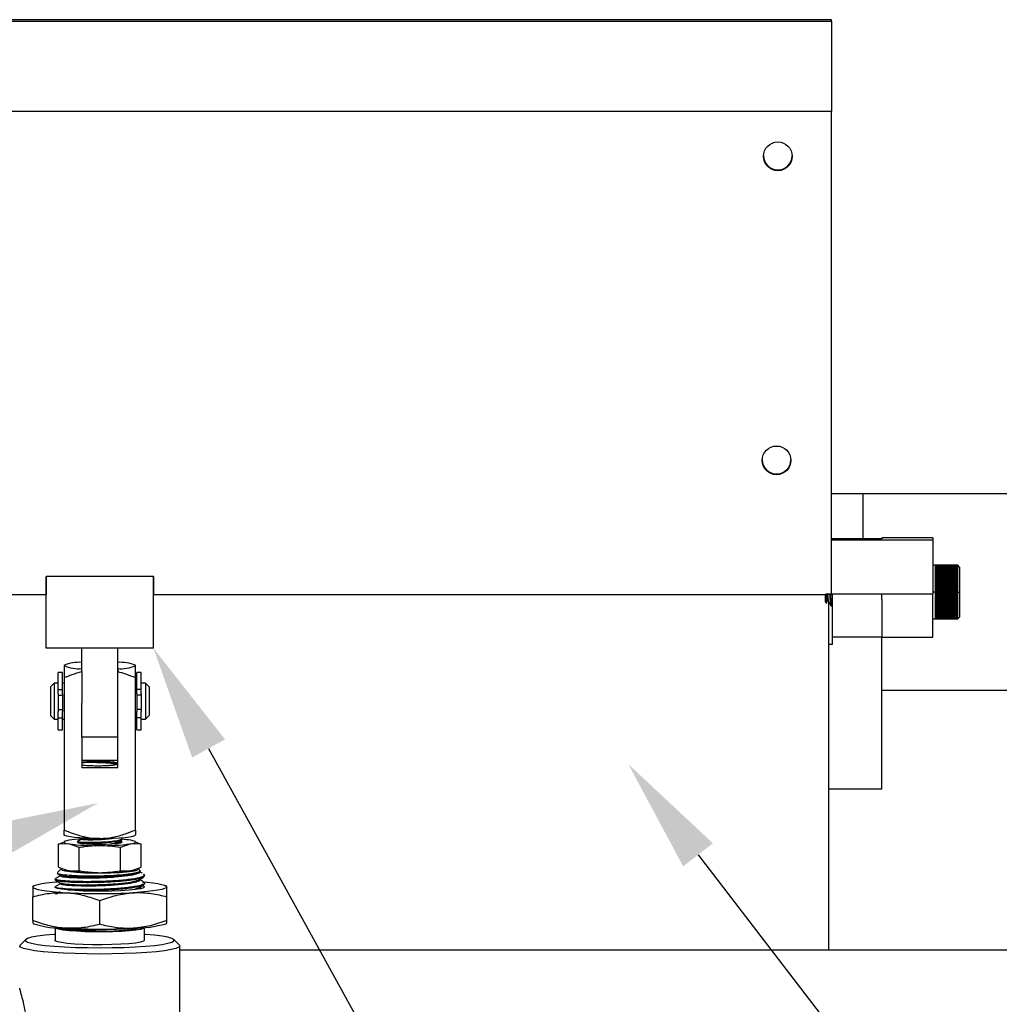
# Model space of a CAD drawing. Header units: inches. Extents: x 0.1 to 43.9, y 0.1 to 33.9.
# Tile 5 of 24: x 13.3 to 16.7, y 12.6 to 16. Entities that reach past the tile are written whole.
import ezdxf
from ezdxf import colors
from ezdxf.entities.mleader import LeaderData, LeaderLine
from ezdxf.math import Vec2, Vec3

# ---------------------------------------------------------------- set-up
doc = ezdxf.new("R2010")
doc.units = ezdxf.units.IN
doc.header["$MEASUREMENT"] = 0
doc.header["$PDSIZE"] = -1
doc.linetypes.add('CENTERX2', pattern=[0.8, 0.5, -0.1, 0.1, -0.1])

msp = doc.modelspace()

# ---------------------------------------------------------------- linework, layer by layer
at = {"color": 7, "linetype": 'Continuous', "lineweight": 25}
for p, q in [((16.14, 15.992), (11.02, 15.992)), ((11.02, 15.9864), (16.14, 15.9864)), ((16.14, 15.9864), (16.14, 15.992)), ((16.14, 15.9864), (16.14, 15.6708)), ((16.14, 15.6708), (11.02, 15.6708)), ((16.14, 13.9834), (16.14, 15.6708)), ((16.2491, 14.3351), (16.1426, 14.3351)), ((16.8902, 14.3351), (16.2491, 14.3351)), ((16.2491, 14.3351), (16.2491, 14.178)), ((16.3165, 14.178), (16.14, 14.178)), ((16.494, 14.1814), (16.3165, 14.1814)), ((16.3165, 14.1814), (16.3165, 14.178)), ((16.494, 14.1814), (16.494, 14.173)), ((16.494, 14.173), (16.14, 14.173)), ((16.494, 14.173), (16.494, 13.9855)), ((16.5021, 14.0856), (16.494, 14.0856)), ((16.5796, 14.0856), (16.5021, 14.0856)), ((16.5021, 14.0856), (16.5021, 14.0853)), ((16.5021, 14.0856), (16.5796, 14.0856)), ((16.5796, 14.0853), (16.5021, 14.0853)), ((16.5021, 14.0853), (16.5021, 14.0847)), ((16.5021, 14.0853), (16.5796, 14.0853)), ((16.5021, 14.0847), (16.5796, 14.0847)), ((16.5796, 14.0846), (16.5021, 14.0846)), ((16.5021, 14.0846), (16.5021, 14.0837)), ((16.5021, 14.0837), (16.5796, 14.0837)), ((16.5796, 14.0836), (16.5021, 14.0836)), ((16.5021, 14.0836), (16.5021, 14.0823)), ((16.5021, 14.0823), (16.5796, 14.0823)), ((16.5796, 14.0822), (16.5021, 14.0822)), ((16.5021, 14.0822), (16.5021, 14.0806)), ((16.5021, 14.0806), (16.5796, 14.0806)), ((16.5796, 14.0804), (16.5021, 14.0804)), ((16.5021, 14.0804), (16.5021, 14.0785)), ((16.5021, 14.0785), (16.5796, 14.0785)), ((16.5796, 14.0783), (16.5021, 14.0783)), ((16.5021, 14.0783), (16.5021, 14.076)), ((16.5021, 14.076), (16.5796, 14.076)), ((16.5796, 14.0758), (16.5021, 14.0758)), ((16.5021, 14.0758), (16.5021, 14.0732)), ((16.5021, 14.0732), (16.5796, 14.0732)), ((16.5796, 14.073), (16.5021, 14.073)), ((16.5021, 14.073), (16.5021, 14.0701)), ((16.5816, 14.0856), (16.5796, 14.0856)), ((16.5796, 14.0856), (16.5796, 14.0853)), ((16.5796, 14.0853), (16.5796, 14.0847)), ((16.5796, 14.0846), (16.5796, 14.0837)), ((16.5796, 14.0836), (16.5796, 14.0823)), ((16.5796, 14.0822), (16.5796, 14.0806)), ((16.5796, 14.0804), (16.5796, 14.0785)), ((16.5796, 14.0783), (16.5796, 14.076)), ((16.5796, 14.0758), (16.5796, 14.0732)), ((16.5796, 14.073), (16.5796, 14.0701)), ((16.5877, 14.0795), (16.5816, 14.0856)), ((16.5816, 14.0731), (16.5816, 14.0856)), ((16.5816, 13.8981), (16.5816, 14.0731)), ((16.5877, 14.0795), (16.5877, 14.0678)), ((13.395, 13.7959), (13.395, 14.0459)), ((13.77, 14.0459), (13.395, 14.0459)), ((13.7705, 14.0459), (13.395, 14.0459)), ((13.395, 14.0459), (13.395, 13.9834)), ((13.77, 13.7959), (13.77, 14.0459)), ((13.7705, 14.0459), (13.7705, 13.9834)), ((16.5021, 14.0701), (16.5796, 14.0701)), ((16.5796, 14.0699), (16.5021, 14.0699)), ((16.5021, 14.0699), (16.5021, 14.0667)), ((16.5021, 14.0667), (16.5796, 14.0667)), ((16.5796, 14.0665), (16.5021, 14.0665)), ((16.5021, 14.0665), (16.5021, 14.0629)), ((16.5021, 14.0629), (16.5796, 14.0629)), ((16.5796, 14.0627), (16.5021, 14.0627)), ((16.5021, 14.0627), (16.5021, 14.0589)), ((16.5021, 14.0589), (16.5796, 14.0589)), ((16.5796, 14.0587), (16.5021, 14.0587)), ((16.5021, 14.0587), (16.5021, 14.0546)), ((16.5021, 14.0546), (16.5796, 14.0546)), ((16.5796, 14.0544), (16.5021, 14.0544)), ((16.5021, 14.0544), (16.5021, 14.0501)), ((16.5021, 14.0501), (16.5796, 14.0501)), ((16.5796, 14.0498), (16.5021, 14.0498)), ((16.5021, 14.0498), (16.5021, 14.0453)), ((16.5021, 14.0453), (16.5796, 14.0453)), ((16.5796, 14.045), (16.5021, 14.045)), ((16.5021, 14.045), (16.5021, 14.0403)), ((16.5021, 14.0403), (16.5796, 14.0403)), ((16.5796, 14.04), (16.5021, 14.04)), ((16.5021, 14.04), (16.5021, 14.0351)), ((16.5796, 14.0699), (16.5796, 14.0667)), ((16.5796, 14.0665), (16.5796, 14.0629)), ((16.5796, 14.0627), (16.5796, 14.0589)), ((16.5796, 14.0587), (16.5796, 14.0546)), ((16.5796, 14.0544), (16.5796, 14.0501)), ((16.5796, 14.0498), (16.5796, 14.0453)), ((16.5796, 14.045), (16.5796, 14.0403)), ((16.5796, 14.04), (16.5796, 14.0351)), ((16.5877, 14.0678), (16.5877, 13.9042)), ((16.5021, 14.0352), (16.5796, 14.0352)), ((16.5021, 14.0351), (16.5796, 14.0351)), ((16.5796, 14.0348), (16.5021, 14.0348)), ((16.5021, 14.0348), (16.5021, 14.0298)), ((16.5021, 14.0302), (16.5796, 14.0302)), ((16.5021, 14.0298), (16.5796, 14.0298)), ((16.5796, 14.0295), (16.5021, 14.0295)), ((16.5021, 14.0295), (16.5021, 14.0243)), ((16.5021, 14.0251), (16.5796, 14.0251)), ((16.5021, 14.0243), (16.5796, 14.0243)), ((16.5796, 14.0239), (16.5021, 14.0239)), ((16.5021, 14.0239), (16.5021, 14.0186)), ((16.5021, 14.0198), (16.5796, 14.0198)), ((16.5021, 14.0186), (16.5796, 14.0186)), ((16.5796, 14.0183), (16.5021, 14.0183)), ((16.5021, 14.0183), (16.5021, 14.0129)), ((16.5021, 14.0144), (16.5796, 14.0144)), ((16.5021, 14.0129), (16.5796, 14.0129)), ((16.5796, 14.0125), (16.5021, 14.0125)), ((16.5021, 14.0125), (16.5021, 14.007)), ((16.5021, 14.0089), (16.5796, 14.0089)), ((16.5021, 14.007), (16.5796, 14.007)), ((16.5796, 14.0067), (16.5021, 14.0067)), ((16.5021, 14.0067), (16.5021, 14.0011)), ((16.5021, 14.0033), (16.5796, 14.0033)), ((16.5796, 14.0348), (16.5796, 14.0298)), ((16.5796, 14.0295), (16.5796, 14.0243)), ((16.5796, 14.0239), (16.5796, 14.0186)), ((16.5796, 14.0183), (16.5796, 14.0129)), ((16.5796, 14.0125), (16.5796, 14.007)), ((16.5796, 14.0067), (16.5796, 14.0011)), ((11.02, 13.9834), (13.395, 13.9834)), ((13.7705, 13.9886), (13.77, 13.9888)), ((13.7705, 13.9834), (16.14, 13.9834)), ((16.119, 13.9855), (16.494, 13.9855)), ((16.119, 13.9562), (16.119, 13.9834)), ((16.144, 13.8358), (16.144, 13.9855)), ((16.3165, 13.9659), (16.3165, 13.9855)), ((16.494, 13.8343), (16.494, 13.9855)), ((16.5021, 14.0011), (16.5796, 14.0011)), ((16.5796, 14.0008), (16.5021, 14.0008)), ((16.5021, 14.0008), (16.5021, 13.9952)), ((16.5021, 13.9977), (16.5796, 13.9977)), ((16.5021, 13.9952), (16.5796, 13.9952)), ((16.5796, 13.9948), (16.5021, 13.9948)), ((16.5021, 13.9948), (16.5021, 13.9893)), ((16.5021, 13.992), (16.5796, 13.992)), ((16.5021, 13.9893), (16.5796, 13.9893)), ((16.5796, 13.9889), (16.5021, 13.9889)), ((16.5021, 13.9889), (16.5021, 13.9833)), ((16.5021, 13.9864), (16.5796, 13.9864)), ((16.5021, 13.9833), (16.5796, 13.9833)), ((16.5796, 13.983), (16.5021, 13.983)), ((16.5021, 13.983), (16.5021, 13.9774)), ((16.5021, 13.9808), (16.5796, 13.9808)), ((16.5021, 13.9774), (16.5796, 13.9774)), ((16.5796, 13.9771), (16.5021, 13.9771)), ((16.5021, 13.9771), (16.5021, 13.9716)), ((16.5021, 13.9752), (16.5796, 13.9752)), ((16.5021, 13.9716), (16.5796, 13.9716)), ((16.5796, 13.9712), (16.5021, 13.9712)), ((16.5021, 13.9712), (16.5021, 13.9658)), ((16.5021, 13.9697), (16.5796, 13.9697)), ((16.5796, 14.0008), (16.5796, 13.9952)), ((16.5796, 13.9948), (16.5796, 13.9893)), ((16.5796, 13.9889), (16.5796, 13.9833)), ((16.5796, 13.983), (16.5796, 13.9774)), ((16.5796, 13.9771), (16.5796, 13.9716)), ((16.5796, 13.9712), (16.5796, 13.9658)), ((16.119, 13.9562), (16.1236, 13.9516)), ((16.129, 13.9579), (16.129, 12.7418)), ((16.1381, 13.9443), (16.1407, 13.9443)), ((16.1411, 13.9446), (16.144, 13.9496)), ((16.3165, 13.9659), (16.3165, 13.8358)), ((16.5021, 13.9658), (16.5796, 13.9658)), ((16.5796, 13.9655), (16.5021, 13.9655)), ((16.5021, 13.9655), (16.5021, 13.9601)), ((16.5021, 13.9643), (16.5796, 13.9643)), ((16.5021, 13.9601), (16.5796, 13.9601)), ((16.5796, 13.9598), (16.5021, 13.9598)), ((16.5021, 13.9598), (16.5021, 13.9546)), ((16.5021, 13.959), (16.5796, 13.959)), ((16.5021, 13.9546), (16.5796, 13.9546)), ((16.5796, 13.9543), (16.5021, 13.9543)), ((16.5021, 13.9543), (16.5021, 13.9492)), ((16.5021, 13.9538), (16.5796, 13.9538)), ((16.5021, 13.9492), (16.5796, 13.9492)), ((16.5796, 13.9489), (16.5021, 13.9489)), ((16.5021, 13.9489), (16.5021, 13.944)), ((16.5021, 13.9488), (16.5796, 13.9488)), ((16.5021, 13.944), (16.5796, 13.944)), ((16.5796, 13.9437), (16.5021, 13.9437)), ((16.5021, 13.9437), (16.5021, 13.939)), ((16.5021, 13.939), (16.5796, 13.939)), ((16.5796, 13.9387), (16.5021, 13.9387)), ((16.5021, 13.9387), (16.5021, 13.9342)), ((16.5021, 13.9342), (16.5796, 13.9342)), ((16.5796, 13.9655), (16.5796, 13.9601)), ((16.5796, 13.9598), (16.5796, 13.9546)), ((16.5796, 13.9543), (16.5796, 13.9492)), ((16.5796, 13.9489), (16.5796, 13.944)), ((16.5796, 13.9437), (16.5796, 13.939)), ((16.5796, 13.9387), (16.5796, 13.9342)), ((16.5796, 13.9339), (16.5021, 13.9339)), ((16.5021, 13.9339), (16.5021, 13.9296)), ((16.5021, 13.9296), (16.5796, 13.9296)), ((16.5796, 13.9293), (16.5021, 13.9293)), ((16.5021, 13.9293), (16.5021, 13.9253)), ((16.5021, 13.9253), (16.5796, 13.9253)), ((16.5796, 13.925), (16.5021, 13.925)), ((16.5021, 13.925), (16.5021, 13.9212)), ((16.5021, 13.9212), (16.5796, 13.9212)), ((16.5796, 13.921), (16.5021, 13.921)), ((16.5021, 13.921), (16.5021, 13.9175)), ((16.5021, 13.9175), (16.5796, 13.9175)), ((16.5796, 13.9172), (16.5021, 13.9172)), ((16.5021, 13.9172), (16.5021, 13.914)), ((16.5021, 13.914), (16.5796, 13.914)), ((16.5796, 13.9138), (16.5021, 13.9138)), ((16.5021, 13.9138), (16.5021, 13.9108)), ((16.5021, 13.9108), (16.5796, 13.9108)), ((16.5796, 13.9107), (16.5021, 13.9107)), ((16.5021, 13.9107), (16.5021, 13.908)), ((16.5021, 13.908), (16.5796, 13.908)), ((16.5796, 13.9078), (16.5021, 13.9078)), ((16.5021, 13.9078), (16.5021, 13.9055)), ((16.5021, 13.9055), (16.5796, 13.9055)), ((16.5796, 13.9054), (16.5021, 13.9054)), ((16.5021, 13.9054), (16.5021, 13.9034)), ((16.5021, 13.9034), (16.5796, 13.9034)), ((16.5796, 13.9032), (16.5021, 13.9032)), ((16.5021, 13.9032), (16.5021, 13.9016)), ((16.5021, 13.9016), (16.5796, 13.9016)), ((16.5796, 13.9015), (16.5021, 13.9015)), ((16.5021, 13.9015), (16.5021, 13.9001)), ((16.5796, 13.9001), (16.5021, 13.9001)), ((16.5021, 13.9001), (16.5021, 13.8991)), ((16.5021, 13.9001), (16.5796, 13.9001)), ((16.5796, 13.9339), (16.5796, 13.9296)), ((16.5796, 13.9293), (16.5796, 13.9253)), ((16.5796, 13.925), (16.5796, 13.9212)), ((16.5796, 13.921), (16.5796, 13.9175)), ((16.5796, 13.9172), (16.5796, 13.914)), ((16.5796, 13.9138), (16.5796, 13.9108)), ((16.5796, 13.9107), (16.5796, 13.908)), ((16.5796, 13.9078), (16.5796, 13.9055)), ((16.5796, 13.9054), (16.5796, 13.9034)), ((16.5796, 13.9032), (16.5796, 13.9016)), ((16.5796, 13.9015), (16.5796, 13.9001)), ((16.5796, 13.9001), (16.5796, 13.8991)), ((16.5816, 13.8981), (16.5877, 13.9042)), ((16.494, 13.8981), (16.5021, 13.8981)), ((16.5021, 13.8991), (16.5796, 13.8991)), ((16.5796, 13.899), (16.5021, 13.899)), ((16.5021, 13.899), (16.5021, 13.8984)), ((16.5796, 13.8984), (16.5021, 13.8984)), ((16.5021, 13.8984), (16.5021, 13.8981)), ((16.5021, 13.8984), (16.5796, 13.8984)), ((16.5796, 13.8981), (16.5021, 13.8981)), ((16.5021, 13.8981), (16.5796, 13.8981)), ((16.5796, 13.899), (16.5796, 13.8984)), ((16.5796, 13.8984), (16.5796, 13.8981)), ((16.5796, 13.8981), (16.5816, 13.8981)), ((16.144, 13.8358), (16.3165, 13.8358)), ((16.144, 13.8083), (16.144, 13.8358)), ((16.3165, 13.8343), (16.3165, 13.8358)), ((16.3165, 13.8343), (16.494, 13.8343)), ((16.3165, 13.3043), (16.3165, 13.8343)), ((16.144, 13.8083), (16.129, 13.8083)), ((13.77, 13.7959), (13.395, 13.7959)), ((13.52, 13.7143), (13.52, 13.7959)), ((13.645, 13.7143), (13.645, 13.7959)), ((13.4594, 13.7374), (13.4575, 13.7363)), ((13.7075, 13.7363), (13.7056, 13.7374)), ((13.4525, 13.7109), (13.4375, 13.7109)), ((13.4375, 13.652), (13.4375, 13.7109)), ((13.4525, 13.652), (13.4525, 13.7109)), ((13.52, 13.7143), (13.52, 13.7245)), ((13.52, 13.7143), (13.52, 13.604)), ((13.645, 13.7245), (13.645, 13.7143)), ((13.645, 13.604), (13.645, 13.7143)), ((13.7275, 13.7109), (13.7125, 13.7109)), ((13.7125, 13.652), (13.7125, 13.7109)), ((13.7275, 13.652), (13.7275, 13.7109)), ((13.4225, 13.6734), (13.41, 13.6609)), ((13.41, 13.6609), (13.41, 13.5609)), ((13.4375, 13.6734), (13.4225, 13.6734)), ((13.4225, 13.6734), (13.4225, 13.5484)), ((13.4575, 13.6734), (13.4525, 13.6734)), ((13.4575, 13.693), (13.4575, 13.1605)), ((13.7075, 13.1605), (13.7075, 13.693)), ((13.7125, 13.6734), (13.7075, 13.6734)), ((13.7425, 13.6734), (13.7275, 13.6734)), ((13.755, 13.6609), (13.7425, 13.6734)), ((13.7425, 13.6734), (13.7425, 13.5484)), ((13.755, 13.6609), (13.755, 13.5609)), ((13.4375, 13.652), (13.4525, 13.652)), ((13.4375, 13.6366), (13.4375, 13.652)), ((13.4375, 13.6366), (13.4375, 13.5744)), ((13.4375, 13.6314), (13.4525, 13.6314)), ((13.4525, 13.6366), (13.4525, 13.652)), ((13.4525, 13.6366), (13.4525, 13.5744)), ((13.7275, 13.652), (13.7125, 13.652)), ((13.7125, 13.6366), (13.7125, 13.652)), ((13.7125, 13.6366), (13.7125, 13.5744)), ((13.7275, 13.6314), (13.7125, 13.6314)), ((13.7275, 13.6366), (13.7275, 13.652)), ((13.7275, 13.6366), (13.7275, 13.5744)), ((16.3165, 13.6486), (17.1241, 13.6486)), ((13.52, 13.4846), (13.52, 13.604)), ((13.645, 13.4846), (13.645, 13.604)), ((13.41, 13.5609), (13.4225, 13.5484)), ((13.4375, 13.5817), (13.4525, 13.5817)), ((13.4375, 13.5525), (13.4375, 13.5744)), ((13.4525, 13.5525), (13.4525, 13.5744)), ((13.7275, 13.5817), (13.7125, 13.5817)), ((13.7125, 13.5525), (13.7125, 13.5744)), ((13.7275, 13.5525), (13.7275, 13.5744)), ((13.7425, 13.5484), (13.755, 13.5609)), ((13.4225, 13.5484), (13.4375, 13.5484)), ((13.4375, 13.5109), (13.4375, 13.5525)), ((13.4375, 13.5525), (13.4525, 13.5525)), ((13.4525, 13.5109), (13.4525, 13.5525)), ((13.4525, 13.5484), (13.4575, 13.5484)), ((13.7075, 13.5484), (13.7125, 13.5484)), ((13.7275, 13.5525), (13.7125, 13.5525)), ((13.7125, 13.5109), (13.7125, 13.5525)), ((13.7275, 13.5109), (13.7275, 13.5525)), ((13.7275, 13.5484), (13.7425, 13.5484)), ((13.4375, 13.5109), (13.4525, 13.5109)), ((13.7125, 13.5109), (13.7275, 13.5109)), ((13.52, 13.4846), (13.52, 13.3795)), ((13.645, 13.4846), (13.52, 13.4846)), ((13.645, 13.3795), (13.645, 13.4846)), ((13.52, 13.4044), (13.645, 13.4044)), ((13.52, 13.3795), (13.645, 13.3795)), ((16.129, 13.3043), (16.3165, 13.3043)), ((13.4381, 13.1113), (13.4586, 13.1189)), ((13.4742, 13.1121), (13.4381, 13.1113)), ((13.4381, 13.0308), (13.4381, 13.1113)), ((13.4575, 13.1421), (13.4594, 13.1411)), ((13.4623, 13.1218), (13.4581, 13.1203)), ((13.5103, 13.0989), (13.4742, 13.1121)), ((13.5044, 13.1198), (13.5044, 13.1183)), ((13.5123, 13.1332), (13.5182, 13.1298)), ((13.6554, 13.1169), (13.6459, 13.1191)), ((13.6907, 13.1121), (13.6546, 13.0989)), ((13.6606, 13.1276), (13.6606, 13.1302)), ((13.7268, 13.1113), (13.6907, 13.1121)), ((13.7068, 13.1203), (13.7026, 13.1218)), ((13.7063, 13.1189), (13.7268, 13.1113)), ((13.7268, 13.0308), (13.7268, 13.1113)), ((13.5103, 13.0184), (13.5103, 13.0989)), ((13.6546, 13.0184), (13.6546, 13.0989)), ((13.4336, 13.0086), (13.4354, 13.0109)), ((13.4477, 13.0252), (13.4343, 13.0119)), ((13.4381, 13.0308), (13.4742, 13.0176)), ((13.4581, 13.0218), (13.4623, 13.0204)), ((13.4742, 13.0176), (13.5103, 13.0184)), ((13.6546, 13.0184), (13.6907, 13.0176)), ((13.6907, 13.0176), (13.7268, 13.0308)), ((13.7026, 13.0204), (13.7068, 13.0218)), ((13.7214, 13.0211), (13.7172, 13.0252)), ((13.7387, 13.0031), (13.7354, 13.0057)), ((13.7379, 13.0047), (13.7362, 13.0064)), ((13.4262, 12.9893), (13.4262, 12.9858)), ((13.4443, 13.0025), (13.4443, 12.9996)), ((13.4443, 12.9749), (13.4443, 12.972)), ((13.7207, 12.9858), (13.7207, 12.9872)), ((13.7387, 12.9996), (13.7387, 13.0031)), ((13.7387, 12.972), (13.7387, 12.9755)), ((13.3517, 12.9657), (13.3481, 12.9637)), ((13.7207, 12.9582), (13.7207, 12.9596)), ((13.8169, 12.9637), (13.8133, 12.9657)), ((13.3481, 12.8446), (13.3481, 12.9273)), ((13.5825, 12.8311), (13.5825, 12.9138)), ((13.8169, 12.8446), (13.8169, 12.9273)), ((13.3481, 12.8446), (13.3481, 12.836)), ((13.3481, 12.8352), (13.3517, 12.8332)), ((13.8133, 12.8332), (13.8169, 12.8352)), ((13.8169, 12.836), (13.8169, 12.8446)), ((13.4262, 12.8198), (13.4262, 12.7751)), ((13.7387, 12.7751), (13.7387, 12.8198)), ((13.3238, 12.7777), (13.3039, 12.758)), ((13.8611, 12.758), (13.8412, 12.7777)), ((13.8625, 12.3421), (13.8625, 12.7552)), ((13.8625, 12.7418), (22.3404, 12.7418)), ((13.8625, 12.7418), (16.129, 12.7418))]:
    msp.add_line(p, q, dxfattribs=at)
at = {"color": 7, "linetype": 'CENTERX2'}
for p, q in [((16.5001, 13.9918), (16.494, 13.9918)), ((16.5816, 13.9918), (16.5001, 13.9918)), ((16.5816, 13.9918), (16.5877, 13.9918))]:
    msp.add_line(p, q, dxfattribs=at)
at = {"color": 7, "linetype": 'Continuous', "lineweight": 25, "flags": 128}
for points in [[(13.5825, 13.1308), (13.5581, 13.131), (13.5346, 13.1317), (13.513, 13.1329), (13.4941, 13.1344), (13.4785, 13.1363), (13.467, 13.1385), (13.4599, 13.1408), (13.4575, 13.1432)], [(13.5825, 13.1308), (13.6069, 13.131), (13.6303, 13.1317), (13.6519, 13.1329), (13.6709, 13.1344), (13.6864, 13.1363), (13.698, 13.1385), (13.7051, 13.1408), (13.7075, 13.1432)], [(13.4742, 13.1246), (13.467, 13.1231), (13.4617, 13.1216), (13.4586, 13.12), (13.4575, 13.1183), (13.4586, 13.1167), (13.4617, 13.1151), (13.467, 13.1136), (13.4742, 13.1121)], [(13.5044, 13.1183), (13.5044, 13.1182), (13.5085, 13.1158), (13.5195, 13.1137), (13.5363, 13.1121), (13.5574, 13.111), (13.5808, 13.1106), (13.6043, 13.1109), (13.6259, 13.1119), (13.6434, 13.1135), (13.6553, 13.1155), (13.6604, 13.1178), (13.6584, 13.1202), (13.6536, 13.1216)], [(13.6907, 13.1121), (13.698, 13.1136), (13.7032, 13.1151), (13.7064, 13.1167), (13.7075, 13.1183), (13.7064, 13.12), (13.7032, 13.1216), (13.698, 13.1231), (13.6907, 13.1246)], [(13.4471, 13.0238), (13.4507, 13.0207), (13.4615, 13.0178), (13.4787, 13.0151), (13.5016, 13.013), (13.5288, 13.0114), (13.559, 13.0105), (13.5904, 13.0103), (13.6213, 13.0109), (13.6502, 13.0121), (13.6754, 13.014), (13.6956, 13.0164), (13.7097, 13.0192), (13.717, 13.0223), (13.7172, 13.0252)], [(13.4742, 13.0176), (13.467, 13.019), (13.4623, 13.0204)], [(13.7026, 13.0204), (13.698, 13.019), (13.6907, 13.0176)], [(13.3481, 12.9616), (13.3501, 12.9647), (13.3561, 12.9677), (13.3659, 12.9706), (13.3795, 12.9733), (13.3965, 12.9759), (13.4168, 12.9782), (13.434, 12.9797)], [(13.7353, 12.9794), (13.7482, 12.9782), (13.7684, 12.9759), (13.7855, 12.9733), (13.799, 12.9706), (13.8089, 12.9677), (13.8149, 12.9647), (13.8169, 12.9616)], [(13.7379, 13.0047), (13.738, 13.0046), (13.7387, 13.0031)], [(13.3481, 12.9616), (13.3501, 12.9586), (13.3561, 12.9556), (13.3659, 12.9527), (13.3795, 12.9499), (13.3965, 12.9474), (13.4168, 12.9451), (13.4398, 12.9431), (13.4653, 12.9414)], [(13.7387, 12.9616), (13.7351, 12.9583), (13.7243, 12.9551), (13.7069, 12.9522), (13.6836, 12.9498), (13.6557, 12.9479), (13.6243, 12.9466), (13.5909, 12.9461), (13.5572, 12.9463), (13.5246, 12.9472), (13.4948, 12.9487), (13.469, 12.9509), (13.4486, 12.9536), (13.4344, 12.9567), (13.4271, 12.9599), (13.4263, 12.962)], [(13.8169, 12.9616), (13.8149, 12.9586), (13.8089, 12.9556), (13.799, 12.9527), (13.7855, 12.9499), (13.7684, 12.9474), (13.7482, 12.9451), (13.7252, 12.9431), (13.6997, 12.9414)], [(13.7327, 12.9659), (13.7351, 12.965), (13.7387, 12.9616)], [(13.7387, 12.8198), (13.7387, 12.8198), (13.7352, 12.8165), (13.7248, 12.8134), (13.7081, 12.8106), (13.6858, 12.8082), (13.6589, 12.8062), (13.6286, 12.805), (13.5962, 12.8043), (13.5632, 12.8044), (13.5311, 12.8051), (13.5013, 12.8065), (13.4751, 12.8085), (13.4536, 12.811), (13.438, 12.8139), (13.4287, 12.8171), (13.4262, 12.8198)], [(13.4262, 12.7958), (13.4228, 12.7955), (13.3912, 12.7926), (13.3648, 12.7892), (13.3444, 12.7855), (13.3304, 12.7814), (13.3234, 12.7772), (13.3234, 12.7729), (13.3304, 12.7687), (13.3444, 12.7647), (13.3648, 12.7609), (13.3912, 12.7575), (13.4228, 12.7546), (13.4587, 12.7523), (13.4981, 12.7505), (13.5397, 12.7495), (13.5825, 12.7491)], [(13.7387, 12.7751), (13.7351, 12.7717), (13.7243, 12.7685), (13.7069, 12.7656), (13.6836, 12.7632), (13.6557, 12.7613), (13.6243, 12.7601), (13.5909, 12.7595), (13.5572, 12.7597), (13.5246, 12.7606), (13.4948, 12.7622), (13.469, 12.7644), (13.4486, 12.767), (13.4344, 12.7701), (13.4271, 12.7734), (13.4262, 12.7751)], [(13.5825, 12.7491), (13.6253, 12.7495), (13.6669, 12.7505), (13.7062, 12.7523), (13.7422, 12.7546), (13.7738, 12.7575), (13.8001, 12.7609), (13.8206, 12.7647), (13.8345, 12.7687), (13.8416, 12.7729), (13.8416, 12.7772), (13.8345, 12.7814), (13.8206, 12.7855), (13.8001, 12.7892), (13.7738, 12.7926), (13.7422, 12.7955), (13.7387, 12.7958)], [(13.5825, 12.7272), (13.5387, 12.7276), (13.496, 12.7286), (13.4554, 12.7303), (13.4179, 12.7326), (13.3845, 12.7354), (13.356, 12.7388), (13.333, 12.7425), (13.3162, 12.7465), (13.3059, 12.7508), (13.3025, 12.7552), (13.3039, 12.758)], [(13.8611, 12.758), (13.8625, 12.7552), (13.859, 12.7508), (13.8488, 12.7465), (13.832, 12.7425), (13.809, 12.7388), (13.7805, 12.7354), (13.7471, 12.7326), (13.7096, 12.7303), (13.669, 12.7286), (13.6263, 12.7276), (13.5825, 12.7272)]]:
    msp.add_lwpolyline(points, dxfattribs=at)
at = {"color": 7, "linetype": 'Continuous', "lineweight": 25}
for centre in [(15.9525, 15.5145), (15.948, 14.4521)]:
    msp.add_circle(centre, 0.0502, dxfattribs=at)
for centre, radius, start, end in [((15.9525, 15.5173), 0.0503, 181.5966, 358.4034), ((15.948, 14.4549), 0.0503, 181.5958, 358.4042), ((13.5099, 13.6182), 0.1283, 85.4868, 114.1134), ((13.5099, 13.8523), 0.1283, 245.8859, 274.5134), ((13.6551, 13.6182), 0.1283, 65.8866, 94.5133), ((13.6551, 13.8523), 0.1283, 265.4866, 294.1141), ((13.5601, 13.076), 0.3232, 93.0485, 97.1334), ((13.5384, 12.7085), 0.421, 93.0524, 98.7683), ((13.5708, 13.8463), 0.7405, 262.5059, 270.9035), ((13.5942, 13.8463), 0.7405, 269.0965, 277.4942), ((13.6352, 12.778), 0.351, 80.9008, 85.853), ((13.5708, 13.7518), 0.7405, 262.506, 270.9034), ((13.5942, 13.7518), 0.7405, 269.0966, 277.4941), ((13.5825, 15.1061), 2.1679, 266.9013, 273.0987), ((13.4571, 13.1664), 0.3495, 252.442, 271.3453), ((13.6965, 13.2459), 0.4289, 270.4168, 285.7959), ((13.5825, 14.9817), 2.1679, 266.9013, 273.0987)]:
    msp.add_arc(centre, radius, start, end, dxfattribs=at)
for points, knots in [([(16.1239, 13.9518), (16.1238, 13.9517), (16.1235, 13.9515), (16.123, 13.9557), (16.1222, 13.964), (16.1216, 13.9746), (16.1211, 13.9822), (16.1209, 13.9855)], [0, 0, 0, 0, 0.0795953, 0.3312824, 0.5774826, 0.8189333, 1, 1, 1, 1]), ([(16.1231, 13.9855), (16.1235, 13.9818), (16.1243, 13.9738), (16.1255, 13.9644), (16.1267, 13.9584), (16.1274, 13.9584), (16.1277, 13.9584)], [0, 0, 0, 0, 0.239555, 0.524037, 0.808532, 1, 1, 1, 1]), ([(16.1257, 13.9855), (16.1261, 13.9818), (16.1269, 13.9738), (16.1281, 13.9645), (16.1291, 13.9591), (16.1296, 13.9589), (16.1297, 13.9588)], [0, 0, 0, 0, 0.274607, 0.600713, 0.926834, 1, 1, 1, 1]), ([(16.1333, 13.9855), (16.1338, 13.9795), (16.1346, 13.9674), (16.1359, 13.9534), (16.1371, 13.9451), (16.1378, 13.9451), (16.1381, 13.9451)], [0, 0, 0, 0, 0.2693575, 0.5426102, 0.8158599, 1, 1, 1, 1]), ([(16.1359, 13.9855), (16.1364, 13.9795), (16.1372, 13.9674), (16.1385, 13.9534), (16.1397, 13.9451), (16.1404, 13.9451), (16.1407, 13.9451)], [0, 0, 0, 0, 0.269357, 0.54261, 0.81586, 1, 1, 1, 1]), ([(16.1297, 13.9584), (16.131, 13.9561), (16.1337, 13.9516), (16.1363, 13.947), (16.1376, 13.9447)], [0, 0, 0, 0, 0.499269, 1, 1, 1, 1]), ([(13.4575, 13.7353), (13.4575, 13.7328), (13.4575, 13.7278), (13.4575, 13.7114), (13.4575, 13.6987), (13.4575, 13.693)], [0, 0, 0, 0, 0.349711, 0.710262, 1, 1, 1, 1]), ([(13.7075, 13.693), (13.7075, 13.6987), (13.7075, 13.7112), (13.7075, 13.7277), (13.7075, 13.7327), (13.7075, 13.7353)], [0, 0, 0, 0, 0.289743, 0.640746, 1, 1, 1, 1]), ([(13.4575, 13.693), (13.4669, 13.6968), (13.4874, 13.7049), (13.5085, 13.711), (13.52, 13.7143)], [0, 0, 0, 0, 0.459631, 1, 1, 1, 1]), ([(13.645, 13.7143), (13.6542, 13.7117), (13.6754, 13.7057), (13.6959, 13.6976), (13.7075, 13.693)], [0, 0, 0, 0, 0.433417, 1, 1, 1, 1]), ([(13.6415, 13.3895), (13.6392, 13.3901), (13.6307, 13.392), (13.605, 13.3944), (13.5707, 13.396), (13.5422, 13.3962), (13.5256, 13.3958), (13.5209, 13.3954), (13.52, 13.3953)], [0, 0, 0, 0, 0.0882766, 0.3276847, 0.5639857, 0.8040883, 0.961605, 1, 1, 1, 1]), ([(13.52, 13.3881), (13.5236, 13.3877), (13.5326, 13.3866), (13.552, 13.3855), (13.5758, 13.3851), (13.5979, 13.3854), (13.6099, 13.3861), (13.6152, 13.3864)], [0, 0, 0, 0, 0.156821, 0.390603, 0.609931, 0.829224, 1, 1, 1, 1]), ([(13.645, 13.3948), (13.6421, 13.3954), (13.636, 13.3967), (13.6189, 13.3983), (13.5971, 13.3993), (13.5724, 13.3996), (13.554, 13.3992), (13.5447, 13.3988), (13.5429, 13.3987)], [0, 0, 0, 0, 0.170813, 0.35633, 0.551829, 0.749757, 0.952406, 1, 1, 1, 1]), ([(13.6449, 13.3917), (13.6426, 13.3922), (13.6361, 13.3936), (13.6199, 13.3955), (13.5987, 13.3973), (13.5715, 13.3986), (13.5537, 13.3986), (13.5429, 13.3987)], [0, 0, 0, 0, 0.105923, 0.302279, 0.501551, 0.696395, 1, 1, 1, 1]), ([(13.6152, 13.3864), (13.6167, 13.3865), (13.6241, 13.387), (13.6356, 13.3881), (13.6426, 13.3895), (13.6447, 13.3903), (13.645, 13.3903)], [0, 0, 0, 0, 0.103247, 0.521505, 0.939774, 1, 1, 1, 1]), ([(13.4575, 13.1605), (13.4669, 13.1568), (13.4895, 13.1479), (13.5265, 13.1367), (13.5592, 13.1312), (13.578, 13.1308), (13.5825, 13.1308)], [0, 0, 0, 0, 0.234977, 0.562843, 0.896187, 1, 1, 1, 1]), ([(13.4575, 13.1432), (13.4575, 13.143), (13.4575, 13.1425), (13.4575, 13.1498), (13.4575, 13.1572), (13.4575, 13.1605)], [0, 0, 0, 0, 0.216054, 0.650712, 1, 1, 1, 1]), ([(13.5825, 13.1308), (13.5976, 13.1317), (13.6282, 13.1337), (13.6698, 13.1459), (13.6959, 13.156), (13.7075, 13.1605)], [0, 0, 0, 0, 0.349711, 0.7102633, 1, 1, 1, 1]), ([(13.7075, 13.1605), (13.7075, 13.1572), (13.7075, 13.1499), (13.7075, 13.1425), (13.7075, 13.1431), (13.7075, 13.1433)], [0, 0, 0, 0, 0.347835, 0.76922, 1, 1, 1, 1]), ([(13.6606, 13.1302), (13.6594, 13.1287), (13.6571, 13.1258), (13.639, 13.1219), (13.6132, 13.1189), (13.5825, 13.117), (13.5518, 13.1163), (13.5257, 13.1167), (13.509, 13.118), (13.5023, 13.1194), (13.5054, 13.1201), (13.5061, 13.1203)], [0, 0, 0, 0, 0.12058, 0.24116, 0.361742, 0.482323, 0.602904, 0.723485, 0.844065, 0.964647, 1, 1, 1, 1]), ([(13.5182, 13.1279), (13.516, 13.1266), (13.5115, 13.1241), (13.5071, 13.1216), (13.5049, 13.1203)], [0, 0, 0, 0, 0.499913, 1, 1, 1, 1]), ([(13.6606, 13.1276), (13.6594, 13.1261), (13.6571, 13.1232), (13.639, 13.1193), (13.6132, 13.1163), (13.5825, 13.1144), (13.5517, 13.1137), (13.5261, 13.1141), (13.5092, 13.1153), (13.507, 13.1163), (13.5061, 13.1167)], [0, 0, 0, 0, 0.129752, 0.259505, 0.389258, 0.51901, 0.648763, 0.778515, 0.908267, 1, 1, 1, 1]), ([(13.6324, 13.1318), (13.6311, 13.1315), (13.6253, 13.13), (13.6075, 13.128), (13.5826, 13.1261), (13.5571, 13.1254), (13.5357, 13.1255), (13.5208, 13.1263), (13.5189, 13.1272), (13.5179, 13.1276)], [0, 0, 0, 0, 0.048564, 0.207286, 0.366007, 0.524729, 0.683448, 0.842172, 1, 1, 1, 1]), ([(13.6124, 13.1314), (13.6107, 13.1311), (13.6022, 13.13), (13.5822, 13.1288), (13.5571, 13.1279), (13.5358, 13.1281), (13.5218, 13.1288), (13.5199, 13.1296), (13.5191, 13.1299)], [0, 0, 0, 0, 0.050107, 0.25029, 0.450474, 0.650657, 0.850839, 1, 1, 1, 1]), ([(13.6437, 13.1172), (13.6433, 13.1168), (13.6415, 13.1152), (13.6326, 13.1131), (13.6225, 13.1119), (13.6195, 13.1115)], [0, 0, 0, 0, 0.17971, 0.760234, 1, 1, 1, 1]), ([(13.6471, 13.1172), (13.6469, 13.1159), (13.6468, 13.1146), (13.6421, 13.1134), (13.642, 13.1134)], [0, 0, 0, 0, 0.99105, 1, 1, 1, 1]), ([(13.6447, 13.1172), (13.6469, 13.1184), (13.6514, 13.121), (13.6558, 13.1235), (13.6581, 13.1248)], [0, 0, 0, 0, 0.499867, 1, 1, 1, 1]), ([(13.6527, 13.1153), (13.6523, 13.1155), (13.6504, 13.1166), (13.6485, 13.1177), (13.647, 13.1185)], [0, 0, 0, 0, 0.2099701, 1, 1, 1, 1]), ([(13.6572, 13.1156), (13.658, 13.1162), (13.6602, 13.1179), (13.6558, 13.1195), (13.653, 13.1206)], [0, 0, 0, 0, 0.358149, 1, 1, 1, 1]), ([(13.5825, 13.1059), (13.5644, 13.1051), (13.5402, 13.1041), (13.5163, 13.0999), (13.5103, 13.0989)], [0, 0, 0, 0, 0.746934, 1, 1, 1, 1]), ([(13.6546, 13.0989), (13.654, 13.099), (13.6302, 13.1033), (13.606, 13.1046), (13.5825, 13.1059)], [0, 0, 0, 0, 0.026995, 1, 1, 1, 1]), ([(13.435, 13.0078), (13.4354, 13.0075), (13.4389, 13.0056), (13.4423, 13.0036), (13.4453, 13.0019)], [0, 0, 0, 0, 0.137201, 1, 1, 1, 1]), ([(13.7204, 13.0201), (13.7217, 13.0193), (13.7259, 13.0167), (13.7164, 13.0121), (13.6931, 13.007), (13.656, 13.0029), (13.6105, 13.0001), (13.5612, 12.999), (13.5136, 12.9995), (13.4735, 13.0015), (13.4447, 13.0045), (13.4382, 13.007), (13.4352, 13.0082)], [0, 0, 0, 0, 0.0437216, 0.1482069, 0.2541894, 0.3601443, 0.4673779, 0.5749952, 0.6832832, 0.7925521, 0.9019116, 1, 1, 1, 1]), ([(13.7207, 13.0135), (13.7207, 13.0135), (13.725, 13.0109), (13.7115, 13.0064), (13.6833, 13), (13.6366, 12.9952), (13.5825, 12.9924), (13.5281, 12.9918), (13.4825, 12.9931), (13.4505, 12.996), (13.4464, 12.9984), (13.4443, 12.9996)], [0, 0, 0, 0, 0.000007, 0.125008, 0.250008, 0.375007, 0.500007, 0.625007, 0.750007, 0.875007, 1, 1, 1, 1]), ([(13.7207, 13.0169), (13.7207, 13.0169), (13.727, 13.0148), (13.7106, 13.0096), (13.6835, 13.0035), (13.6365, 12.9987), (13.5826, 12.9959), (13.5281, 12.9952), (13.4827, 12.9966), (13.453, 12.9991), (13.4491, 13.0012), (13.4475, 13.002)], [0, 0, 0, 0, 0.000003, 0.130006, 0.260009, 0.390012, 0.520015, 0.650018, 0.780021, 0.910023, 1, 1, 1, 1]), ([(13.5103, 13.0184), (13.5163, 13.0173), (13.5402, 13.0132), (13.5644, 13.0121), (13.5825, 13.0114)], [0, 0, 0, 0, 0.253066, 1, 1, 1, 1]), ([(13.5825, 13.0114), (13.606, 13.0126), (13.6302, 13.0139), (13.654, 13.0182), (13.6546, 13.0184)], [0, 0, 0, 0, 0.973005, 1, 1, 1, 1]), ([(13.7207, 13.0135), (13.7207, 13.014), (13.7207, 13.0149), (13.7207, 13.0158), (13.7207, 13.0161)], [0, 0, 0, 0, 0.655218, 1, 1, 1, 1]), ([(13.7317, 13.0093), (13.7297, 13.0104), (13.7261, 13.0125), (13.7224, 13.0145), (13.7207, 13.0155)], [0, 0, 0, 0, 0.524864, 1, 1, 1, 1]), ([(13.7387, 13.0031), (13.7364, 13.0005), (13.7317, 12.9952), (13.6955, 12.9883), (13.6439, 12.9831), (13.5824, 12.9802), (13.5212, 12.9797), (13.4688, 12.9814), (13.4354, 12.9849), (13.4221, 12.9883), (13.4285, 12.9902), (13.4301, 12.9906)], [0, 0, 0, 0, 0.120148, 0.240297, 0.360446, 0.480594, 0.600743, 0.720891, 0.841039, 0.961188, 1, 1, 1, 1]), ([(13.7319, 12.9799), (13.7349, 12.9784), (13.7431, 12.9744), (13.7299, 12.9676), (13.696, 12.9607), (13.6438, 12.9555), (13.5825, 12.9526), (13.5212, 12.952), (13.4688, 12.9538), (13.4354, 12.9572), (13.4221, 12.9607), (13.4285, 12.9625), (13.4301, 12.963)], [0, 0, 0, 0, 0.064536, 0.17693, 0.289325, 0.40172, 0.514114, 0.626509, 0.738903, 0.851297, 0.963693, 1, 1, 1, 1]), ([(13.7387, 12.9996), (13.7364, 12.997), (13.7317, 12.9918), (13.6956, 12.9849), (13.6439, 12.9797), (13.5825, 12.9767), (13.5211, 12.9762), (13.4694, 12.978), (13.4333, 12.9814), (13.4286, 12.9844), (13.4262, 12.9858)], [0, 0, 0, 0, 0.125, 0.250001, 0.375, 0.5, 0.625, 0.75, 0.875, 1, 1, 1, 1]), ([(13.4443, 13.0002), (13.4416, 12.9987), (13.436, 12.9955), (13.4305, 12.9924), (13.4275, 12.9907)], [0, 0, 0, 0, 0.469905, 1, 1, 1, 1]), ([(13.4275, 12.9844), (13.4305, 12.9827), (13.4364, 12.9793), (13.4423, 12.976), (13.4453, 12.9743)], [0, 0, 0, 0, 0.500036, 1, 1, 1, 1]), ([(13.4443, 12.9726), (13.4416, 12.9711), (13.436, 12.9679), (13.4305, 12.9647), (13.4275, 12.9631)], [0, 0, 0, 0, 0.469905, 1, 1, 1, 1]), ([(13.7207, 12.9858), (13.7207, 12.9858), (13.725, 12.9832), (13.7115, 12.9788), (13.6833, 12.9723), (13.6366, 12.9676), (13.5825, 12.9648), (13.5281, 12.9641), (13.4825, 12.9655), (13.4505, 12.9683), (13.4464, 12.9708), (13.4443, 12.972)], [0, 0, 0, 0, 0.000007, 0.125008, 0.250006, 0.375007, 0.500007, 0.625007, 0.750007, 0.875007, 1, 1, 1, 1]), ([(13.7146, 12.9852), (13.7135, 12.9842), (13.7097, 12.9809), (13.682, 12.9758), (13.6369, 12.971), (13.5825, 12.9682), (13.5281, 12.9676), (13.4827, 12.9689), (13.453, 12.9714), (13.4491, 12.9735), (13.4475, 12.9744)], [0, 0, 0, 0, 0.05878, 0.199426, 0.340072, 0.480718, 0.621365, 0.762011, 0.902657, 1, 1, 1, 1]), ([(13.7387, 12.972), (13.7364, 12.9694), (13.7317, 12.9642), (13.6956, 12.9572), (13.6439, 12.952), (13.5827, 12.9491), (13.5204, 12.9485), (13.4881, 12.9499), (13.472, 12.9506)], [0, 0, 0, 0, 0.166667, 0.333334, 0.5, 0.666667, 0.833333, 1, 1, 1, 1]), ([(13.7171, 12.9852), (13.7201, 12.9868), (13.726, 12.9902), (13.7319, 12.9936), (13.7349, 12.9952)], [0, 0, 0, 0, 0.499964, 1, 1, 1, 1]), ([(13.7348, 12.9799), (13.7318, 12.9816), (13.7273, 12.9841), (13.7228, 12.9867), (13.7213, 12.9875)], [0, 0, 0, 0, 0.659053, 1, 1, 1, 1]), ([(13.3481, 12.9616), (13.3481, 12.9603), (13.3481, 12.9547), (13.3481, 12.9391), (13.3481, 12.9273)], [0, 0, 0, 0, 0.241858, 1, 1, 1, 1]), ([(13.3481, 12.9273), (13.3671, 12.932), (13.4056, 12.9416), (13.4453, 12.9415), (13.4653, 12.9414)], [0, 0, 0, 0, 0.495457, 1, 1, 1, 1]), ([(13.4443, 12.9449), (13.4416, 12.9434), (13.436, 12.9403), (13.4305, 12.9371), (13.4275, 12.9354)], [0, 0, 0, 0, 0.469905, 1, 1, 1, 1]), ([(13.4653, 12.9414), (13.4681, 12.9412), (13.4891, 12.9398), (13.5288, 12.933), (13.5645, 12.9202), (13.5825, 12.9138)], [0, 0, 0, 0, 0.070098, 0.530789, 1, 1, 1, 1]), ([(13.5825, 12.9138), (13.6015, 12.9207), (13.6399, 12.9347), (13.6796, 12.9391), (13.6997, 12.9414)], [0, 0, 0, 0, 0.495457, 1, 1, 1, 1]), ([(13.7146, 12.9576), (13.7136, 12.9566), (13.7111, 12.9539), (13.6977, 12.9517), (13.6893, 12.9503)], [0, 0, 0, 0, 0.37552, 1, 1, 1, 1]), ([(13.6997, 12.9414), (13.7024, 12.9415), (13.7235, 12.9425), (13.7631, 12.9403), (13.7988, 12.9317), (13.8169, 12.9273)], [0, 0, 0, 0, 0.0700988, 0.53079, 1, 1, 1, 1]), ([(13.7207, 12.9582), (13.7207, 12.9582), (13.7234, 12.9565), (13.7187, 12.9552), (13.7141, 12.9538)], [0, 0, 0, 0, 0.00009, 1, 1, 1, 1]), ([(13.7171, 12.9575), (13.7201, 12.9592), (13.726, 12.9626), (13.7319, 12.9659), (13.7349, 12.9676)], [0, 0, 0, 0, 0.499964, 1, 1, 1, 1]), ([(13.7278, 12.9562), (13.7271, 12.9566), (13.725, 12.9578), (13.7228, 12.959), (13.7213, 12.9599)], [0, 0, 0, 0, 0.287789, 1, 1, 1, 1]), ([(13.8169, 12.9273), (13.8169, 12.9391), (13.8169, 12.9547), (13.8169, 12.9603), (13.8169, 12.9616)], [0, 0, 0, 0, 0.758142, 1, 1, 1, 1]), ([(13.4653, 12.817), (13.4625, 12.8172), (13.4415, 12.8186), (13.4018, 12.8254), (13.3661, 12.8382), (13.3481, 12.8446)], [0, 0, 0, 0, 0.070099, 0.530789, 1, 1, 1, 1]), ([(13.8169, 12.8446), (13.7978, 12.8377), (13.7594, 12.8237), (13.7197, 12.8193), (13.6997, 12.817)], [0, 0, 0, 0, 0.4954565, 1, 1, 1, 1]), ([(13.653, 12.8153), (13.6495, 12.8149), (13.6294, 12.8128), (13.5818, 12.811), (13.5212, 12.8104), (13.4694, 12.8121), (13.4333, 12.8156), (13.4286, 12.8185), (13.4262, 12.82)], [0, 0, 0, 0, 0.040717, 0.232574, 0.42443, 0.616287, 0.808144, 1, 1, 1, 1]), ([(13.6769, 12.8098), (13.6655, 12.8088), (13.6427, 12.8068), (13.5981, 12.8054), (13.5506, 12.8054), (13.5039, 12.807), (13.4644, 12.8101), (13.4367, 12.8143), (13.4274, 12.8177), (13.4267, 12.8195), (13.4266, 12.8196)], [0, 0, 0, 0, 0.132415, 0.26483, 0.40435, 0.547751, 0.693285, 0.840353, 0.991878, 1, 1, 1, 1]), ([(13.5392, 12.8144), (13.5336, 12.8143), (13.5078, 12.814), (13.4712, 12.8158), (13.4419, 12.8178), (13.4379, 12.8193), (13.4379, 12.8193)], [0, 0, 0, 0, 0.120424, 0.555295, 0.990166, 1, 1, 1, 1]), ([(13.5825, 12.8311), (13.5634, 12.8264), (13.525, 12.8168), (13.4853, 12.817), (13.4653, 12.817)], [0, 0, 0, 0, 0.495457, 1, 1, 1, 1]), ([(13.6997, 12.817), (13.6969, 12.8169), (13.6759, 12.8159), (13.6362, 12.8181), (13.6005, 12.8267), (13.5825, 12.8311)], [0, 0, 0, 0, 0.0701, 0.53079, 1, 1, 1, 1]), ([(13.7146, 12.8194), (13.7135, 12.8184), (13.7098, 12.815), (13.6921, 12.8119), (13.678, 12.8099), (13.6769, 12.8098)], [0, 0, 0, 0, 0.278196, 0.943846, 1, 1, 1, 1]), ([(13.7206, 12.8194), (13.7205, 12.8192), (13.7199, 12.818), (13.7163, 12.8161), (13.7071, 12.8137), (13.6946, 12.8116), (13.6829, 12.8104), (13.6769, 12.8098)], [0, 0, 0, 0, 0.064081, 0.321647, 0.533385, 0.762756, 1, 1, 1, 1]), ([(13.3256, 12.4804), (13.3255, 12.4853), (13.3252, 12.503), (13.3215, 12.5338), (13.3135, 12.5686), (13.3061, 12.5942), (13.3022, 12.6074), (13.3028, 12.6074), (13.3029, 12.6073)], [0, 0, 0, 0, 0.081568, 0.294082, 0.511311, 0.735398, 0.947555, 1, 1, 1, 1])]:
    msp.add_open_spline(points, degree=3, knots=knots, dxfattribs=at)
at = {"color": 7, "linetype": 'Continuous'}
msp.add_point((16.5409, 13.9918), dxfattribs=at)

# ---------------------------------------------------------------- leaders
ml = msp.add_multileader_mtext('Standard')
ml.set_content('269-18-222', color=256)
ml.set_leader_properties()
ml.build(insert=Vec2(0, 0))
ml.multileader.update_dxf_attribs({"dogleg_length": 0.2, "arrow_head_size": 0.4})
ctx = ml.context
ctx.base_point, ctx.char_height, ctx.arrow_head_size, ctx.landing_gap_size, ctx.plane_origin = Vec3(16.3035, 9.5567), 0.18, 0.4, 0.09, Vec3(14.9545, 13.4072)
notes = []
notes.append((ctx, [(0, (1, 1, 0), (16.1035, 9.5567), (1, 0), 0.2, [(0, [(13.77, 13.7959)], 0, [])])]))
ctx.mtext.insert, ctx.mtext.flow_direction = Vec3(16.3935, 9.6467), 5
ml = msp.add_multileader_mtext('Standard')
ml.set_content('269-18-221~SHOWN\\P269-18-226~MIRROR', color=256)
ml.set_leader_properties()
ml.build(insert=Vec2(0, 0))
ml.multileader.update_dxf_attribs({"dogleg_length": 0.2, "arrow_head_size": 0.4})
ctx = ml.context
ctx.base_point, ctx.char_height, ctx.arrow_head_size, ctx.landing_gap_size, ctx.plane_origin = Vec3(17.5379, 10.9087), 0.18, 0.4, 0.09, Vec3(15.4298, 13.3909)
notes.append((ctx, [(0, (1, 1, 0), (17.3379, 10.9087), (1, 0), 0.2, [(0, [(15.4298, 13.3909)], 0, [])])]))
ctx.mtext.insert, ctx.mtext.flow_direction = Vec3(17.6279, 10.9987), 5
ml = msp.add_multileader_mtext('Standard')
ml.set_content('McMASTER\\P6498K43\\PTYP~4 PCS.\\PPER MACHINE', color=256)
ml.set_leader_properties()
ml.build(insert=Vec2(0, 0))
ml.multileader.update_dxf_attribs({"dogleg_length": 0.2, "arrow_head_size": 0.4})
ctx = ml.context
ctx.base_point, ctx.char_height, ctx.arrow_head_size, ctx.landing_gap_size, ctx.plane_origin = Vec3(7.7371, 11.8995), 0.18, 0.4, 0.09, Vec3(13.5756, 13.2544)
ctx.text_align_type = 2
notes.append((ctx, [(0, (1, 1, 0), (9.9771, 11.8995), (-1, 0), 0.2, [(0, [(13.5756, 13.2544)], 0, [])])]))
ctx.mtext.insert, ctx.mtext.alignment, ctx.mtext.flow_direction = Vec3(9.6871, 11.9895), 3, 5
for ctx, leaders in notes:
    for number, flags, end, landing, length, lines in leaders:
        leader = LeaderData()
        leader.index, (leader.has_last_leader_line, leader.has_dogleg_vector, leader.attachment_direction) = number, flags
        leader.last_leader_point, leader.dogleg_vector, leader.dogleg_length = Vec3(end), Vec3(landing), length
        for number, points, colour, breaks in lines:
            line = LeaderLine()
            line.index, line.vertices, line.color, line.breaks = number, Vec3.list(points), colors.encode_raw_color(colour), breaks
            leader.lines.append(line)
        ctx.leaders.append(leader)

doc.saveas('drawing.dxf')
